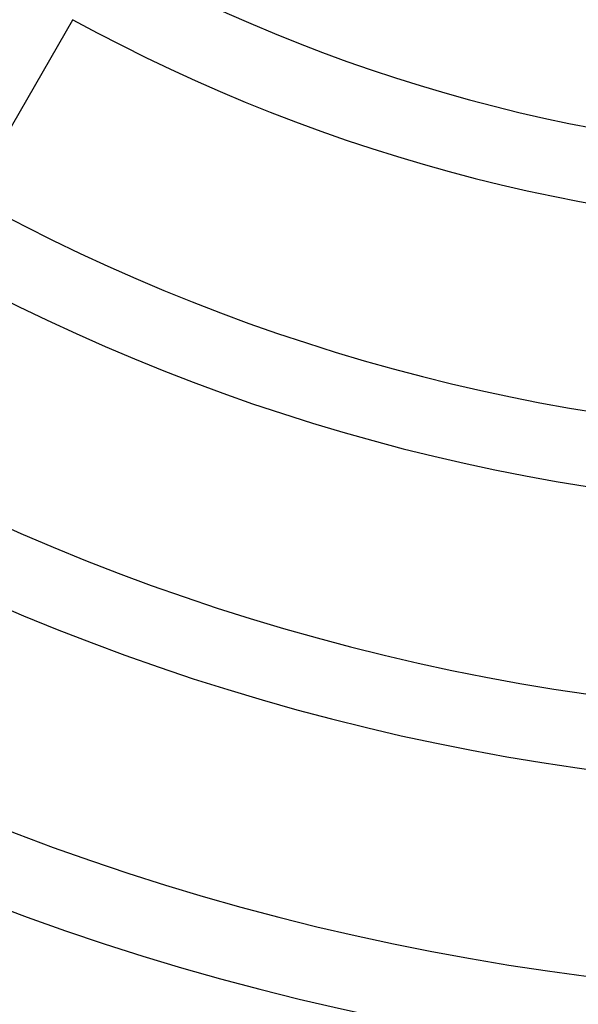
# Model space of a CAD drawing. Header units: millimetres. Extents: x -280 to 280, y -247 to 247.
# Tile 42 of 85: x -47 to -17, y -133 to -81. Entities that reach past the tile are written whole.
import ezdxf

# ---------------------------------------------------------------- set-up
doc = ezdxf.new("R2010")
doc.units = ezdxf.units.MM
doc.layers.add('HIDDEN', color=7, linetype='Continuous')
doc.layers.add('THICK', color=7, linetype='Continuous')

msp = doc.modelspace()

# ---------------------------------------------------------------- linework, layer by layer
at = {"layer": 'HIDDEN'}
msp.add_line((-44.257, -80.656), (-44.256, -80.653), dxfattribs=at)
msp.add_arc((0, 0), 149.5, 240.76634, 299.23364, dxfattribs=at)
at = {"layer": 'THICK'}
msp.add_line((-49.758, -90.184), (-44.257, -80.656), dxfattribs=at)
for radius, start, end in [(225.5, 179.99998, 0), (221, 179.99998, 0), (216.5, 179.99998, 0), (212, 179.99998, 0), (207.5, 179.99998, 0), (203, 179.99998, 0), (198.5, 179.99998, 0), (194, 179.99998, 0), (189.5, 179.99998, 0), (185, 179.99998, 0), (180.5, 179.99998, 0), (176, 179.99998, 0), (171.5, 179.99998, 0), (167, 179.99998, 0), (162.5, 179.99998, 0), (158, 179.99998, 0), (153.5, 179.99998, 0), (150, 179.99998, 0), (88, 241.30068, 298.69936), (92, 241.24413, 298.75591), (103, 241.1112, 298.88878), (107, 241.06966, 298.93032), (118, 240.96997, 299.03007), (122, 240.93817, 299.06187), (133, 240.86053, 299.13945), (137, 240.83544, 299.1646), (146, 240.78393, 299.21611)]:
    msp.add_arc((0, 0), radius, start, end, dxfattribs=at)

doc.saveas('drawing.dxf')
